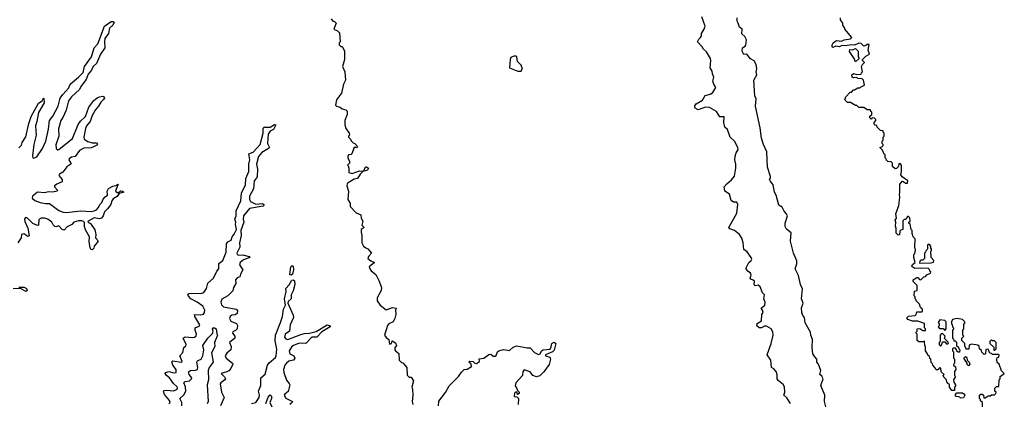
# Model space of a CAD drawing. Extents: x 2601477 to 2753313, y 449408 to 581029.
# Tile 60 of 203: x 2644636 to 2654140, y 467928 to 471628. Entities that reach past the tile are written whole.
import ezdxf

# ---------------------------------------------------------------- set-up
doc = ezdxf.new("R2010")
doc.units = 0

msp = doc.modelspace()

# ---------------------------------------------------------------- linework, layer by layer
at = {"layer": '0CON05XD'}
for points in [[(2644628, 470392), (2644655, 470417.5), (2644661.2, 470445), (2644695, 470496.7), (2644724.3, 470625.7), (2644747.5, 470695), (2644817.7, 470822.3), (2644852.5, 470845), (2644865, 470870), (2644870, 470870), (2644873.3, 470825), (2644818.3, 470731.7), (2644802.9, 470645), (2644788.6, 470605), (2644794.3, 470515), (2644773.5, 470425), (2644759.4, 470315), (2644764, 470295), (2644771.4, 470291.4), (2644802, 470305), (2644855.7, 470385), (2644888.5, 470455), (2644915, 470572.5), (2644925.5, 470654.5), (2644955, 470696), (2645007.8, 470795), (2645028.5, 470871.5), (2645052.3, 470907.7), (2645109.1, 470970.9), (2645124.1, 471005.9), (2645203.8, 471075), (2645250, 471120), (2645262.5, 471175), (2645330.6, 471269.4), (2645354.3, 471355), (2645390, 471395), (2645455, 471566.2), (2645520.5, 471609.5), (2645535, 471611.2), (2645546.7, 471605), (2645536.7, 471575), (2645503.8, 471545), (2645492.5, 471495), (2645458.6, 471445), (2645454.4, 471414.4), (2645459.2, 471355), (2645415, 471293.8), (2645377.5, 471205), (2645345.8, 471175), (2645328.9, 471141.1), (2645297.4, 471102.6), (2645278, 471052), (2645226.4, 470983.6), (2645212.5, 470955), (2645135, 470884.3), (2645106.9, 470845), (2645083.3, 470755), (2645052.5, 470685)], [(2647642.5, 471635), (2647660, 471615), (2647675, 471610), (2647690, 471595), (2647670, 471535), (2647705, 471520), (2647721.7, 471501.7), (2647730, 471415), (2647720, 471405), (2647720, 471385), (2647735, 471370), (2647748.3, 471368.3), (2647765, 471340), (2647770, 471325), (2647770, 471245), (2647753.3, 471175), (2647773.3, 471125), (2647780, 471045), (2647762.5, 471005), (2647741.7, 470918.3), (2647693.3, 470855), (2647683.3, 470805), (2647695, 470793.3), (2647730, 470785), (2647748.3, 470768.3), (2647785, 470757.5), (2647797.5, 470745), (2647796.4, 470713.6), (2647773.3, 470655), (2647773.6, 470616.4), (2647781.2, 470585), (2647817.5, 470535), (2647820, 470515), (2647810, 470505), (2647810, 470495), (2647830, 470475), (2647835, 470460), (2647855, 470440), (2647870, 470435), (2647897.5, 470405), (2647887, 470393), (2647875, 470397.5), (2647860.7, 470389.3), (2647842.5, 470335), (2647835, 470327.5), (2647810, 470325), (2647803, 470307), (2647802.5, 470292.5), (2647820, 470265), (2647820, 470245), (2647800, 470225), (2647807.5, 470217.5), (2647812.5, 470195), (2647812.5, 470155), (2647845, 470144), (2647915, 470171.2), (2647951.7, 470168.3), (2647958.3, 470171.7), (2647975, 470208.8), (2647985, 470208.8), (2648002.5, 470195), (2647992.5, 470175), (2647947.5, 470162.5), (2647923, 470137), (2647896.7, 470095), (2647865, 470090), (2647807.5, 470055), (2647797.5, 470045), (2647792.5, 470025), (2647810, 469975), (2647803.3, 469895), (2647827, 469857), (2647827.5, 469825), (2647883.6, 469763.6), (2647927.5, 469745), (2647933.6, 469713.6), (2647947.5, 469685), (2647940, 469645), (2647960, 469625), (2647932.5, 469605), (2647930.7, 469579.3), (2647940, 469545), (2647937.5, 469475), (2647955, 469442.5), (2647976.2, 469426.2)], [(2652075.9, 467925.9), (2652039.3, 467979.3), (2652012.5, 468005), (2652022.5, 468035), (2652017, 468087), (2652005, 468110), (2651958, 468148), (2651946.7, 468165), (2651947, 468203), (2651937.5, 468235), (2651915, 468260), (2651893, 468273), (2651887.5, 468345), (2651850, 468395), (2651890, 468505), (2651907.5, 468585), (2651907, 468617), (2651890, 468645), (2651845, 468672.5), (2651825, 468672.5), (2651795, 468657.5), (2651775, 468656.7), (2651750, 468675), (2651755, 468697.5), (2651796.2, 468723.8), (2651800, 468785), (2651812.5, 468805), (2651807.5, 468825), (2651792.5, 468845), (2651827.5, 468875), (2651832.5, 468905), (2651820, 468935), (2651826.7, 468975), (2651807.5, 468995), (2651785, 469050), (2651765, 469067.5), (2651735, 469062.5), (2651725, 469070), (2651727.5, 469105), (2651716.1, 469116.1), (2651693.9, 469123.9), (2651687.5, 469135), (2651696.7, 469165), (2651691.7, 469181.7), (2651665, 469202.5), (2651648.8, 469225), (2651650, 469240), (2651672.5, 469285), (2651697.5, 469305), (2651701.7, 469318.3), (2651697.5, 469335), (2651659.3, 469389.3), (2651625, 469410), (2651620, 469475), (2651605, 469520), (2651582.5, 469555), (2651536.1, 469596.1), (2651492.3, 469612.3), (2651480, 469625), (2651557, 469763), (2651567.5, 469845), (2651557, 469867), (2651525, 469867.5), (2651503.6, 469883.6), (2651487.5, 469945), (2651442.5, 469975), (2651437.5, 470015), (2651462.5, 470045), (2651507.7, 470082.3), (2651535, 470120), (2651550, 470195), (2651550, 470235), (2651540, 470275), (2651543, 470313), (2651553.3, 470345), (2651572.5, 470375), (2651566.7, 470395), (2651535, 470456.7), (2651492.5, 470495), (2651467.3, 470567.3), (2651441.4, 470591.4), (2651432.5, 470635), (2651435, 470690), (2651395, 470690), (2651363, 470743), (2651295, 470780), (2651255, 470783.3), (2651185, 470758.8), (2651157.5, 470775), (2651152.5, 470785), (2651153, 470797), (2651166.7, 470815), (2651228.3, 470851.7), (2651253.6, 470896.4), (2651301.7, 470908.3), (2651326.7, 470925), (2651356.2, 470975), (2651336.2, 471005), (2651326, 471035), (2651336.7, 471075), (2651322.5, 471105), (2651321.7, 471131.7), (2651300, 471165), (2651306.7, 471235), (2651303.3, 471255), (2651266.4, 471316.4), (2651235, 471342.5), (2651222.5, 471365), (2651177.5, 471415), (2651190.7, 471439.3), (2651207.5, 471455), (2651216.4, 471473.6), (2651217.5, 471495), (2651242.5, 471535), (2651252.5, 471565), (2651221.2, 471655)], [(2652417.5, 467895), (2652403.3, 467945), (2652407.5, 468005), (2652370.5, 468100.5), (2652390, 468165), (2652378.3, 468188.3), (2652360, 468205), (2652368.8, 468245), (2652347, 468307), (2652330, 468325), (2652330, 468355), (2652310, 468375), (2652292.5, 468405), (2652286.7, 468465), (2652290, 468545), (2652272.5, 468585), (2652270, 468615), (2652216.7, 468705), (2652212.5, 468755), (2652196.7, 468775), (2652186.7, 468805), (2652181.7, 468848.3), (2652200, 468895), (2652183.3, 468935), (2652193, 469033), (2652172.5, 469075), (2652155, 469160), (2652122.5, 469225), (2652136.1, 469273.9), (2652136.4, 469303.6), (2652106.2, 469375), (2652077, 469493), (2652081.7, 469571.7), (2652037, 469607), (2652023.6, 469633.6), (2652023.6, 469666.4), (2652047.5, 469735), (2652035, 469760), (2652015, 469780), (2651995, 469820), (2651965, 469840), (2651936.7, 469935), (2651921.2, 469965), (2651910, 470035), (2651880, 470075), (2651872.5, 470085), (2651881.7, 470098.3), (2651882.5, 470115), (2651853.3, 470205), (2651846.7, 470355), (2651814.1, 470424.1), (2651796.2, 470485), (2651783.3, 470585), (2651740, 470795), (2651743.3, 470865), (2651733.3, 470895), (2651722.5, 471045), (2651750, 471095), (2651743.3, 471125), (2651750, 471155), (2651743.8, 471195), (2651725, 471230), (2651690.7, 471250.7), (2651656.4, 471296.4), (2651625, 471292.5), (2651608.8, 471325), (2651613.3, 471355), (2651638.8, 471371.2), (2651646.4, 471383.6), (2651652.5, 471435), (2651636.4, 471466.4), (2651605, 471490), (2651610, 471535), (2651583.3, 471555), (2651572.5, 471595), (2651560, 471615), (2651560, 471645)], [(2652509.3, 471420.7), (2652525, 471426.2), (2652569.3, 471420.7), (2652595, 471432.5), (2652655, 471442.5), (2652667.5, 471455), (2652600, 471535), (2652600, 471545), (2652580, 471575), (2652580, 471595), (2652560, 471625), (2652560, 471645)], [(2653930, 467895), (2653930, 467935), (2653911.7, 467951.7), (2653910, 467965), (2653900, 467975), (2653900, 468005), (2653913, 468017), (2653927, 468017), (2653940, 468005), (2653941.7, 467981.7), (2653955, 467980), (2653985, 468000), (2654005, 468000), (2654015, 468010), (2654045, 468010), (2654058.3, 468021.7), (2654060, 468035), (2654050, 468045), (2654050, 468075), (2654065, 468090), (2654088.3, 468091.7), (2654090, 468155), (2654100, 468165), (2654100, 468185), (2654140, 468215), (2654111.7, 468241.7), (2654090, 468305), (2654071.7, 468321.7), (2654070, 468335), (2654060, 468345), (2654068.3, 468351.7), (2654071.7, 468368.3), (2654088.3, 468371.7), (2654090, 468395), (2654085, 468400), (2654025, 468400), (2654015, 468410), (2654001.7, 468411.7), (2653985, 468450), (2653961.7, 468448.3), (2653960, 468405), (2653945, 468400), (2653921.7, 468421.7), (2653918.3, 468438.3), (2653900, 468455), (2653898.3, 468478.3), (2653885, 468490), (2653823, 468497), (2653801.7, 468488.3), (2653798.3, 468451.7), (2653771.7, 468451.7), (2653770, 468465), (2653760, 468475), (2653760, 468505), (2653730, 468535), (2653730, 468555), (2653750, 468575), (2653740, 468585), (2653740, 468635), (2653750, 468645), (2653750, 468695), (2653758.3, 468701.7), (2653760, 468715), (2653735, 468737.5), (2653685, 468746.7), (2653640, 468735), (2653630, 468715), (2653630, 468695), (2653637, 468687), (2653640, 468665), (2653650, 468655), (2653650, 468645), (2653640, 468635), (2653640, 468555), (2653648.3, 468548.3), (2653651.7, 468531.7), (2653665, 468530), (2653678.3, 468518.3), (2653680, 468485), (2653698.3, 468468.3), (2653700, 468455), (2653710, 468445), (2653708.3, 468421.7), (2653695, 468420), (2653681.7, 468431.7), (2653680, 468445), (2653668.3, 468458.3), (2653645, 468460), (2653640, 468455), (2653640, 468435), (2653650, 468425), (2653650, 468365), (2653660, 468355), (2653660, 468315), (2653651.7, 468308.3), (2653650, 468295), (2653668.3, 468278.3), (2653672.5, 468255), (2653660, 468235), (2653660, 468195), (2653670, 468185), (2653650, 468155), (2653653, 468133), (2653670, 468105), (2653670, 468095), (2653660, 468085), (2653658.3, 468051.7), (2653635, 468050), (2653610, 468085), (2653610, 468105), (2653590, 468125), (2653578.3, 468158.3), (2653555, 468180), (2653550, 468195), (2653560, 468205), (2653531.7, 468231.7), (2653528.3, 468268.3), (2653515, 468270), (2653498.3, 468251.7), (2653481.7, 468251.7), (2653470, 468275), (2653450, 468295), (2653448.3, 468308.3), (2653433, 468323), (2653430, 468355), (2653421.7, 468361.7), (2653418.3, 468378.3), (2653401.7, 468391.7), (2653400, 468405), (2653380, 468435), (2653380, 468475), (2653372.5, 468482.5), (2653368.3, 468528.3), (2653355, 468520), (2653315, 468520), (2653300, 468535), (2653300, 468595), (2653290, 468605), (2653290, 468615), (2653300, 468625), (2653300, 468645), (2653325, 468650), (2653355, 468630), (2653378.3, 468631.7), (2653380, 468645), (2653370, 468655), (2653368.3, 468698.3), (2653305, 468720), (2653255, 468720), (2653210, 468735), (2653202.5, 468745), (2653202.5, 468755), (2653215, 468767.5), (2653280, 468775), (2653290, 468785), (2653295, 468810), (2653345, 468810), (2653350, 468815), (2653350, 468835), (2653331.7, 468851.7), (2653320, 468885), (2653290, 468915), (2653290, 468925), (2653280, 468935), (2653280, 468955), (2653270, 468965), (2653271.7, 469008.3), (2653300, 469015), (2653300, 469065), (2653261.7, 469101.7), (2653261.7, 469118.3), (2653295, 469140), (2653305, 469140), (2653321.7, 469121.7), (2653335, 469120), (2653361.7, 469148.3), (2653378.3, 469151.7), (2653391.7, 469168.3), (2653428.3, 469181.7), (2653430, 469195), (2653421.7, 469201.7), (2653418.3, 469218.3), (2653407, 469227), (2653335, 469232.5), (2653275, 469227.5), (2653248.3, 469248.3), (2653253.6, 469266.4), (2653280, 469285), (2653267.5, 469335), (2653268.3, 469361.7), (2653277, 469373), (2653282.5, 469405), (2653277.5, 469435), (2653280, 469515), (2653260, 469535), (2653250, 469565), (2653250, 469595), (2653240, 469605), (2653230, 469655), (2653220, 469665), (2653220, 469675), (2653230, 469685), (2653228.3, 469718.3), (2653215, 469730), (2653205, 469730), (2653188.3, 469701.7), (2653175, 469700), (2653161.7, 469688.3), (2653160, 469605), (2653141.7, 469598.3), (2653133, 469587), (2653128.3, 469551.7), (2653115, 469550), (2653095, 469570), (2653097.5, 469615), (2653090, 469635), (2653092.5, 469675), (2653087.5, 469695), (2653100, 469715), (2653092.5, 469755), (2653122.5, 469835), (2653131.7, 469911.7), (2653127.5, 469945), (2653133, 469957), (2653132.3, 470037.7), (2653155, 470070), (2653168.3, 470068.3), (2653185, 470050), (2653205, 470050), (2653210, 470075), (2653155, 470112.5), (2653140.5, 470130.5), (2653147.5, 470165), (2653147.5, 470225), (2653138.3, 470238.3), (2653121.7, 470238.3), (2653118.3, 470211.7), (2653098.3, 470191.7), (2653085, 470190), (2653061.7, 470211.7), (2653060, 470245), (2653048.3, 470258.3), (2653015, 470260), (2653001.7, 470271.7), (2653000, 470285), (2652990, 470295), (2652990, 470325), (2652981.7, 470331.7), (2652965, 470370), (2652940, 470395), (2652958.3, 470401.7), (2652970, 470415), (2652970, 470425), (2652960, 470435), (2652960, 470455), (2652970, 470465), (2652970, 470495), (2652980, 470505), (2652980, 470535), (2652971.7, 470541.7), (2652970, 470555), (2652945, 470560), (2652911.7, 470591.7), (2652908.3, 470608.3), (2652895, 470610), (2652885, 470620), (2652883, 470637), (2652900, 470655), (2652900, 470665), (2652888.3, 470678.3), (2652865, 470680), (2652855, 470670), (2652841.7, 470681.7), (2652841.7, 470698.3), (2652860, 470715), (2652860, 470735), (2652851.7, 470741.7), (2652848.3, 470758.3), (2652815, 470760), (2652785, 470780), (2652735, 470780), (2652715, 470800), (2652705, 470800), (2652655, 470830), (2652625, 470830), (2652600, 470855), (2652610, 470885), (2652651.7, 470928.3), (2652665, 470930), (2652685, 470950), (2652695, 470950), (2652725, 470970), (2652745, 470970), (2652751.7, 470978.3), (2652790, 470995), (2652780, 471045), (2652768.3, 471058.3), (2652725, 471060), (2652715, 471070), (2652685, 471067.5), (2652672.5, 471075), (2652667.5, 471095), (2652685, 471107.5), (2652715, 471100), (2652758.3, 471101.7), (2652760, 471115), (2652770, 471125), (2652762.5, 471175), (2652770, 471195), (2652790, 471215), (2652770, 471235), (2652770, 471245), (2652805, 471277.5), (2652840, 471295), (2652827.5, 471335), (2652837, 471387), (2652815, 471390), (2652805, 471377.5), (2652785, 471373.3), (2652758.3, 471398.3), (2652735, 471402.5), (2652695, 471382.5), (2652665, 471385.8), (2652605, 471375.8), (2652575, 471378.8), (2652545, 471365.8), (2652515, 471371.2), (2652485, 471361.2), (2652477.5, 471365), (2652477.5, 471385), (2652487.5, 471405), (2652509.3, 471420.7)], [(2652705, 471220), (2652690, 471255), (2652645, 471320), (2652648.3, 471341.7), (2652675, 471337.5), (2652705, 471350), (2652730, 471325), (2652728.3, 471268.3), (2652740, 471255), (2652705, 471220)], [(2649475, 471130), (2649490, 471165), (2649480, 471175), (2649480, 471185), (2649440, 471225), (2649435, 471270), (2649425, 471277.5), (2649405, 471276.7), (2649377, 471263), (2649370, 471245), (2649362.5, 471165), (2649445, 471132.5), (2649475, 471130)], [(2645052.5, 470685), (2645033.3, 470655), (2645010.5, 470575), (2645012.9, 470505), (2644985, 470420), (2644988.8, 470385), (2645005, 470374), (2645015, 470376), (2645145, 470482.5), (2645201.5, 470618.5), (2645222.2, 470647.8), (2645271.4, 470695), (2645304.2, 470785), (2645352.9, 470847.1), (2645385, 470874.3), (2645405, 470882.5), (2645435, 470888.8), (2645450, 470885), (2645453.3, 470875), (2645445, 470856.7), (2645418.7, 470831.3), (2645396.3, 470793.7), (2645363.8, 470756.2), (2645335, 470703.3), (2645317.8, 470645), (2645282.5, 470605), (2645272.6, 470577.4), (2645255.8, 470495), (2645260, 470475), (2645295, 470451.9), (2645335, 470440.8), (2645379.2, 470439.2), (2645385.9, 470425.9), (2645381.7, 470418.3), (2645348.1, 470401.9), (2645325, 470392.5), (2645255, 470389.2), (2645215, 470366.2), (2645170.5, 470309.5), (2645135, 470302), (2645113.2, 470286.8), (2645111.2, 470275), (2645130, 470245), (2645130, 470235), (2645090.3, 470209.7), (2645053.3, 470156.7), (2645020.7, 470139.3), (2645013.3, 470126.7), (2645046.2, 470085), (2645046.7, 470065), (2644995, 470042), (2644973.3, 470025), (2644973.8, 470015), (2645002.5, 469985), (2644997.5, 469975), (2644955.8, 469964.2), (2644915, 469966.7), (2644875, 469956.7), (2644807.5, 469965), (2644760, 469925), (2644756, 469905), (2644781.2, 469885), (2644835, 469864.5), (2644885, 469854.4), (2644925, 469856), (2645015, 469788.6), (2645055, 469773.1), (2645085, 469769.4), (2645225, 469784.3), (2645325, 469776.7), (2645355.5, 469784.5), (2645376.3, 469793.7), (2645395, 469812), (2645412.9, 469847.1), (2645430, 469865), (2645441.7, 469898.3), (2645461.7, 469918.3), (2645482.5, 469935), (2645480, 469975), (2645495, 470000), (2645535, 470023.8), (2645578.3, 470031.7), (2645585, 470040), (2645590, 470035), (2645581.7, 470028.3), (2645562.5, 469975), (2645585, 469957.5), (2645613.9, 469976.1), (2645630, 469975), (2645640, 469965), (2645595, 469950), (2645578.3, 469921.7), (2645540, 469900), (2645525, 469880), (2645517.5, 469845), (2645485, 469802.5), (2645453.3, 469775), (2645442, 469735), (2645425.8, 469714.2), (2645405, 469708), (2645355, 469716.9), (2645297.5, 469685), (2645292.5, 469675), (2645320.8, 469660.8), (2645361.2, 469601.2), (2645372, 469555), (2645367.5, 469525), (2645392.5, 469495), (2645385, 469477.5), (2645356.7, 469445), (2645353.3, 469425), (2645335, 469407.5), (2645322.3, 469412.3), (2645315, 469430), (2645305.8, 469485), (2645310, 469535), (2645271.9, 469601.9), (2645263, 469633), (2645262, 469672), (2645253, 469683), (2645235, 469689.4), (2645205, 469688.9), (2645160, 469675), (2645138.3, 469651.7), (2645095, 469628.8), (2645065, 469596.7), (2645045, 469603.8), (2645015, 469640), (2644985, 469631.2), (2644974.2, 469634.2), (2644959.1, 469649.1), (2644946.9, 469675), (2644908.8, 469705), (2644875, 469714.4), (2644845, 469714.2), (2644820.3, 469699.7), (2644817.5, 469645), (2644806.7, 469643.3), (2644763.1, 469663.1), (2644712.5, 469715), (2644691.2, 469718.8), (2644682.5, 469705), (2644685, 469680), (2644715.8, 469615.8), (2644726.1, 469543.9), (2644715, 469536.7), (2644675, 469563.3), (2644655, 469556.7), (2644650, 469525), (2644617.5, 469475)], [(2646075, 467924.3), (2646088, 467935), (2646082, 467955), (2646032.9, 468012.9), (2646023.8, 468045), (2646028, 468052), (2646054.3, 468055.7), (2646125, 468048.2), (2646155, 468063.1), (2646159.4, 468075), (2646155, 468087.5), (2646120.5, 468120.5), (2646082.2, 468172.2), (2646052.5, 468195), (2646041.2, 468215), (2646042.5, 468225), (2646075, 468234), (2646125, 468222.5), (2646146.7, 468225), (2646147.1, 468255), (2646115.8, 468295), (2646103.3, 468326.7), (2646113.8, 468336.2), (2646195, 468323.8), (2646205, 468330), (2646182.5, 468385), (2646210.7, 468419.3), (2646220, 468465), (2646238.3, 468481.7), (2646243.3, 468495), (2646213.6, 468556.4), (2646232, 468568), (2646305, 468561.4), (2646325, 468567.1), (2646339.6, 468580.4), (2646343.1, 468595), (2646330, 468635), (2646331.2, 468655), (2646367.1, 468672.9), (2646373.8, 468685), (2646326, 468765), (2646323.3, 468785), (2646385, 468780), (2646411.8, 468788.2), (2646421.5, 468805), (2646423.1, 468825), (2646405, 468864.2), (2646350, 468905), (2646289.2, 468935), (2646265, 468960), (2646260.3, 468979.7), (2646272.9, 468987.1), (2646395, 468988.9), (2646412.8, 468997.2), (2646440.6, 469035), (2646452, 469088), (2646505.6, 469135), (2646538.2, 469201.8), (2646560, 469225), (2646558, 469275), (2646595.8, 469305), (2646627.8, 469385), (2646632.5, 469465), (2646645.4, 469484.6), (2646678.2, 469501.8), (2646685.6, 469534.4), (2646705, 469558.8), (2646728, 469605), (2646720, 469655), (2646722.5, 469675), (2646712.5, 469705), (2646725.8, 469735), (2646727, 469783), (2646769.8, 469880.2), (2646776.5, 469955), (2646816.7, 470035), (2646820.5, 470095), (2646849.2, 470165), (2646847.8, 470235), (2646857.3, 470275), (2646848.8, 470335), (2646888.7, 470351.3), (2646958.5, 470425), (2646986.7, 470535), (2646987, 470583), (2646995, 470590), (2647055, 470590.8), (2647095, 470616.2), (2647110, 470615), (2647085, 470570), (2647055, 470553.8), (2647035.7, 470525), (2647029.2, 470435), (2647046, 470395), (2647038.8, 470385), (2646973, 470347), (2646940.9, 470309.1), (2646920.5, 470235), (2646931.1, 470185), (2646927.3, 470115), (2646921.4, 470098.6), (2646899.2, 470075), (2646891.8, 469995), (2646854.5, 469925), (2646856, 469895), (2646865, 469874), (2646915, 469848.8), (2646980, 469855), (2646993.3, 469845), (2646993.3, 469835), (2646985, 469828.8), (2646855, 469808.1), (2646798.1, 469735), (2646794.6, 469704.6), (2646800.8, 469675), (2646770, 469595), (2646774, 469545), (2646759.4, 469475), (2646762.2, 469435), (2646732.9, 469375), (2646734, 469365), (2646745, 469358), (2646790.3, 469360.3), (2646850, 469345), (2646857.5, 469335), (2646795, 469311.4), (2646763.8, 469285), (2646757.5, 469265), (2646791.2, 469215), (2646768.8, 469175), (2646761.7, 469148.3), (2646735, 469136.7), (2646720.5, 469119.5), (2646723.3, 469085), (2646700, 469045), (2646695, 469012.5), (2646644.1, 468965.9), (2646587.3, 468932.7), (2646578.6, 468905), (2646585, 468876.7), (2646605, 468858), (2646725, 468836), (2646739.2, 468825), (2646734, 468795), (2646715, 468782), (2646685, 468778.8), (2646668.8, 468765), (2646660, 468745), (2646675, 468718.8), (2646728.6, 468698.6), (2646739.2, 468679.2), (2646734, 468645), (2646720, 468630), (2646695, 468618), (2646688.8, 468605), (2646713.8, 468575), (2646713.9, 468556.1), (2646662.9, 468515), (2646678.9, 468475), (2646674.4, 468445), (2646635, 468411.2), (2646620, 468385), (2646628, 468365), (2646690, 468315), (2646692.5, 468305), (2646674.4, 468265), (2646655, 468242.5), (2646635, 468230.8), (2646580, 468215), (2646614.2, 468184.2), (2646621.2, 468165), (2646616.6, 468153.4), (2646576.2, 468125), (2646572.5, 468115), (2646583.8, 468035), (2646611.2, 467985), (2646573.3, 467905)], [(2647976.2, 469426.2), (2647997.7, 469417.7), (2648032.5, 469375), (2648002.5, 469345), (2647997.5, 469325), (2648025, 469302.5), (2648060, 469285), (2648010, 469245), (2648013, 469233), (2648030, 469205), (2648075, 469170), (2648103.6, 469113.6), (2648127.5, 469045), (2648126.7, 469015), (2648087.5, 468945), (2648086.7, 468915), (2648116.7, 468875), (2648175, 468830), (2648235, 468852.5), (2648270, 468845), (2648262.5, 468825), (2648266.7, 468785), (2648257.5, 468745), (2648240, 468715), (2648200, 468695), (2648185, 468680), (2648157.5, 468585), (2648175, 468562.5), (2648200, 468545), (2648205, 468500), (2648226.4, 468503.6), (2648230, 468530), (2648265, 468510), (2648272.5, 468485), (2648258.3, 468461.7), (2648257.5, 468445), (2648263.6, 468433.6), (2648297, 468407), (2648300, 468345), (2648321.7, 468321.7), (2648335, 468320), (2648372.5, 468275), (2648375, 468200), (2648395, 468180), (2648415, 468180), (2648437.5, 468145), (2648420, 468085), (2648427.5, 468065), (2648432.5, 468005), (2648423.3, 467945), (2648432.5, 467915)], [(2653320, 469280), (2653435, 469282.5), (2653455, 469290), (2653460, 469305), (2653432.5, 469335), (2653430, 469395), (2653437.5, 469402.5), (2653437.5, 469415), (2653430, 469425), (2653430, 469445), (2653418.3, 469458.3), (2653405, 469460), (2653400, 469455), (2653400, 469415), (2653381.7, 469398.3), (2653380, 469385), (2653370, 469375), (2653370, 469325), (2653355, 469310), (2653335, 469310), (2653325, 469300), (2653320, 469280)], [(2647255, 469164), (2647245, 469167.5), (2647242.9, 469175), (2647253.8, 469245), (2647265, 469257.5), (2647275, 469250), (2647280, 469215), (2647268, 469175), (2647255, 469164)], [(2646874.6, 467925.4), (2646914.5, 467935.5), (2646947.5, 467985), (2646952.5, 468005), (2646941.9, 468045), (2646965, 468100), (2646963.3, 468175), (2647005, 468207.5), (2647028.8, 468295), (2647043, 468317), (2647105, 468370.8), (2647111.4, 468385), (2647118.7, 468451.3), (2647102.1, 468532.1), (2647104, 468585), (2647155, 468707.5), (2647172, 468765), (2647183.1, 468835), (2647200.8, 468875), (2647191.4, 468935), (2647208.6, 469005), (2647206, 469035), (2647237.9, 469072.1), (2647263.8, 469115), (2647275, 469118), (2647287.9, 469107.9), (2647292.5, 469075), (2647277.3, 469012.7), (2647257.5, 468975), (2647256.2, 468935), (2647228.7, 468911.3), (2647223.8, 468895), (2647276.9, 468776.9), (2647279.2, 468755), (2647245.8, 468685), (2647241.4, 468625), (2647199.6, 468595), (2647193.7, 468565), (2647205, 468548.9), (2647225, 468543.3), (2647350.6, 468590.6), (2647385, 468601.2), (2647435, 468603.5), (2647498.5, 468621.5), (2647605, 468685.8), (2647632.5, 468675), (2647632.5, 468665), (2647551.1, 468618.9), (2647505, 468564.4), (2647455, 468564.5), (2647397.5, 468505), (2647335, 468507.1), (2647278.8, 468485), (2647264, 468475), (2647236, 468435), (2647245, 468406), (2647281.2, 468385), (2647291.4, 468365), (2647280, 468345), (2647235, 468334.4), (2647210.6, 468315), (2647195.7, 468295), (2647183.3, 468255), (2647184.4, 468225), (2647210.5, 468150.5), (2647238.8, 468118.8), (2647244, 468105), (2647227.7, 468042.3), (2647195, 468016.2), (2647190, 468005), (2647205, 467979.2), (2647270, 467945), (2647267.5, 467935), (2647245, 467916.7)], [(2644628.3, 469048.3), (2644678.3, 469048.3), (2644702.5, 469035), (2644710, 469015), (2644695, 469007.5), (2644651.7, 469031.7), (2644573.3, 469036.7)], [(2653565, 468630), (2653580, 468645), (2653580, 468715), (2653565, 468727.5), (2653518.3, 468731.7), (2653503, 468707), (2653510, 468695), (2653510, 468675), (2653500, 468665), (2653515, 468650), (2653548.3, 468648.3), (2653565, 468630)], [(2646200.5, 467905), (2646200.9, 467935), (2646181.9, 467975), (2646221.8, 468008.2), (2646239.6, 468045), (2646237.2, 468087.2), (2646219.2, 468125), (2646232.6, 468137.4), (2646275.4, 468144.6), (2646295, 468163.3), (2646297.5, 468175), (2646273.1, 468205), (2646267.1, 468232.9), (2646285, 468243.1), (2646333.2, 468246.8), (2646351.2, 468255), (2646356.9, 468275), (2646346, 468325), (2646351.4, 468338.6), (2646365, 468344), (2646386.7, 468353.3), (2646402.9, 468387.1), (2646412.2, 468445), (2646404.4, 468485.6), (2646451.2, 468555), (2646498.3, 468601.7), (2646502.5, 468625), (2646496.7, 468645), (2646502.5, 468655), (2646515, 468656.7), (2646532.5, 468645), (2646538.3, 468598.3), (2646546, 468585), (2646517.5, 468515), (2646518.6, 468475), (2646488.1, 468415), (2646502.5, 468325), (2646466.7, 468275), (2646454.4, 468245), (2646458.9, 468155), (2646445.6, 468105), (2646455.7, 467945), (2646446.4, 467923.6)], [(2653525, 468480), (2653538.3, 468491.7), (2653545, 468520), (2653565, 468520), (2653585, 468500), (2653600, 468505), (2653598.3, 468518.3), (2653561.7, 468551.7), (2653570, 468575), (2653545, 468600), (2653531.7, 468598.3), (2653520, 468585), (2653520, 468525), (2653510, 468515), (2653510, 468495), (2653525, 468480)], [(2654045, 468440), (2654060, 468455), (2654060, 468515), (2654045, 468530), (2654025, 468530), (2654015, 468540), (2654000, 468525), (2654000, 468505), (2654038.3, 468468.3), (2654040, 468440), (2654045, 468440)], [(2648677.5, 467905), (2648681.7, 467948.3), (2648745, 468032.5), (2648782.5, 468095), (2648873, 468187), (2648900.7, 468229.3), (2648925, 468252.5), (2648955, 468257.5), (2648996.1, 468283.9), (2648992.5, 468305), (2648970, 468325), (2648980, 468335), (2649011.7, 468331.7), (2649030, 468315), (2649045, 468313.3), (2649075, 468330), (2649071.7, 468358.3), (2649115, 468362.5), (2649165, 468400), (2649185, 468402.5), (2649205, 468382.5), (2649225, 468382.5), (2649235, 468390), (2649247.5, 468425), (2649260, 468435), (2649305, 468446.7), (2649365, 468436.7), (2649399.2, 468470.8), (2649435, 468482), (2649535, 468463.3), (2649565, 468463.3), (2649605, 468417.5), (2649645, 468400), (2649660, 468405), (2649672.5, 468435), (2649690, 468445), (2649755, 468450), (2649767, 468473), (2649773.3, 468505), (2649795, 468516.7), (2649810, 468505), (2649795, 468440), (2649780, 468425), (2649710, 468395), (2649710, 468385), (2649753, 468373), (2649760, 468355), (2649747.7, 468302.3), (2649695, 468232.5), (2649656.1, 468193.9), (2649625, 468182.5), (2649590, 468195), (2649565, 468230), (2649505, 468250), (2649492.5, 468235), (2649490, 468195), (2649426.7, 468125), (2649420, 468095), (2649435, 468070), (2649441.7, 468051.7), (2649457.5, 468035), (2649457, 468023), (2649441.7, 468011.7), (2649438.3, 468028.3), (2649425, 468040), (2649413, 468027), (2649410, 467995), (2649435, 467990), (2649450, 467975), (2649447.5, 467915)], [(2653795, 468290), (2653781.7, 468301.7), (2653780, 468315), (2653750, 468365), (2653765, 468380), (2653778.3, 468368.3), (2653780, 468345), (2653800, 468325), (2653807, 468307), (2653795, 468290)], [(2647011.2, 467925), (2647035, 467988.8), (2647055, 468010), (2647067, 467997), (2647065.7, 467975), (2647051.4, 467935), (2647070, 467895)], [(2653725, 467977.5), (2653701.7, 467991.7), (2653675, 467992.5), (2653668.3, 467998.3), (2653668.3, 468011.7), (2653682.5, 468027.5), (2653735, 468027.5), (2653749.3, 468019.3), (2653757.5, 468005), (2653745, 467980), (2653725, 467977.5)]]:
    msp.add_lwpolyline(points, dxfattribs=at)

doc.saveas('drawing.dxf')
